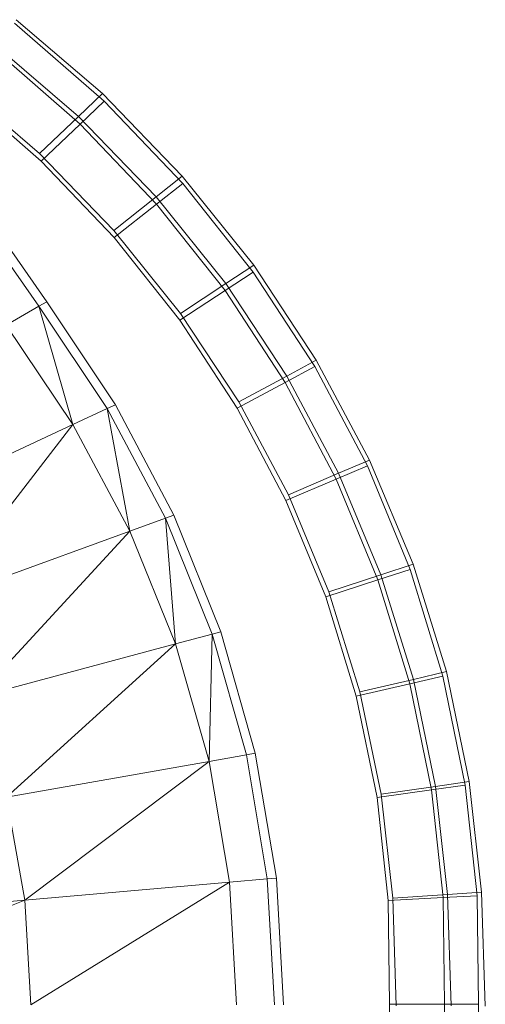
# Model space of a CAD drawing. Header units: metres. Extents: x 391.1 to 427.5, y 12.8 to 28.4.
# Tile 147 of 195: x 408.0435 to 408.1044, y 26.4527 to 26.5814. Entities that reach past the tile are written whole.
import ezdxf

# ---------------------------------------------------------------- set-up
doc = ezdxf.new("R2010")
doc.units = ezdxf.units.M
doc.layers.add('A-DETL-____-MBND', color=7, linetype='Continuous', lineweight=18)

# ---------------------------------------------------------------- blocks, each defined once
blk = doc.blocks.new('Family - Inodor PA-152192-03_ELEC_P0A')
at = {"layer": 'A-DETL-____-MBND', "color": 253, "true_color": 0xaaaaaa}
for p, q in [((0.66592, 0.32822), (0.67764, 0.318)), ((0.66592, 0.32822), (0.67764, 0.318)), ((0.6774, 0.31904), (0.66612, 0.32867)), ((0.6774, 0.31904), (0.66612, 0.32867)), ((0.66324, 0.32483), (0.67448, 0.31502)), ((0.66324, 0.32483), (0.67448, 0.31502)), ((0.67427, 0.31603), (0.66346, 0.32527)), ((0.67427, 0.31603), (0.66346, 0.32527)), ((0.66938, 0.31019), (0.6589, 0.31933)), ((0.66938, 0.31019), (0.6589, 0.31933)), ((0.66938, 0.31019), (0.6589, 0.31933)), ((0.6589, 0.31933), (0.66938, 0.31019)), ((0.6692, 0.31117), (0.65915, 0.31975)), ((0.6692, 0.31117), (0.65915, 0.31975)), ((0.67427, 0.31603), (0.6774, 0.31904)), ((0.6774, 0.31904), (0.67427, 0.31603)), ((0.67448, 0.31502), (0.67764, 0.318)), ((0.67764, 0.318), (0.67448, 0.31502)), ((0.68784, 0.30823), (0.6774, 0.31904)), ((0.68784, 0.30823), (0.6774, 0.31904)), ((0.67764, 0.318), (0.68792, 0.30725)), ((0.67764, 0.318), (0.68792, 0.30725)), ((0.6692, 0.31117), (0.67427, 0.31603)), ((0.67427, 0.31603), (0.6692, 0.31117)), ((0.68443, 0.30551), (0.67427, 0.31603)), ((0.68443, 0.30551), (0.67427, 0.31603)), ((0.66938, 0.31019), (0.67448, 0.31502)), ((0.67448, 0.31502), (0.66938, 0.31019)), ((0.67448, 0.31502), (0.68449, 0.30455)), ((0.67448, 0.31502), (0.68449, 0.30455)), ((0.6789, 0.30112), (0.6692, 0.31117)), ((0.6789, 0.30112), (0.6692, 0.31117)), ((0.67894, 0.30018), (0.66938, 0.31019)), ((0.67894, 0.30018), (0.66938, 0.31019)), ((0.67894, 0.30018), (0.66938, 0.31019)), ((0.66938, 0.31019), (0.67894, 0.30018)), ((0.68443, 0.30551), (0.68784, 0.30823)), ((0.68784, 0.30823), (0.68443, 0.30551)), ((0.69719, 0.29658), (0.68784, 0.30823)), ((0.69719, 0.29658), (0.68784, 0.30823)), ((0.68449, 0.30455), (0.68792, 0.30725)), ((0.68792, 0.30725), (0.68449, 0.30455)), ((0.68792, 0.30725), (0.69713, 0.29566)), ((0.68792, 0.30725), (0.69713, 0.29566)), ((0.6789, 0.30112), (0.68443, 0.30551)), ((0.68443, 0.30551), (0.6789, 0.30112)), ((0.69353, 0.29417), (0.68443, 0.30551)), ((0.69353, 0.29417), (0.68443, 0.30551)), ((0.6691, 0.29122), (0.65998, 0.30427)), ((0.66095, 0.30494), (0.67013, 0.29181)), ((0.67894, 0.30018), (0.68449, 0.30455)), ((0.68449, 0.30455), (0.67894, 0.30018)), ((0.68449, 0.30455), (0.69346, 0.29326)), ((0.68449, 0.30455), (0.69346, 0.29326)), ((0.6876, 0.29028), (0.6789, 0.30112)), ((0.6876, 0.29028), (0.6789, 0.30112)), ((0.68752, 0.28939), (0.67894, 0.30018)), ((0.68752, 0.28939), (0.67894, 0.30018)), ((0.68752, 0.28939), (0.67894, 0.30018)), ((0.67894, 0.30018), (0.68752, 0.28939)), ((0.69353, 0.29417), (0.69719, 0.29658)), ((0.69719, 0.29658), (0.69353, 0.29417)), ((0.70537, 0.28418), (0.69719, 0.29658)), ((0.70537, 0.28418), (0.69719, 0.29658)), ((0.69346, 0.29326), (0.69713, 0.29566)), ((0.69713, 0.29566), (0.69346, 0.29326)), ((0.69713, 0.29566), (0.70519, 0.28332)), ((0.69713, 0.29566), (0.70519, 0.28332)), ((0.6876, 0.29028), (0.69353, 0.29417)), ((0.69353, 0.29417), (0.6876, 0.29028)), ((0.7015, 0.28209), (0.69353, 0.29417)), ((0.7015, 0.28209), (0.69353, 0.29417)), ((0.68752, 0.28939), (0.69346, 0.29326)), ((0.69346, 0.29326), (0.68752, 0.28939)), ((0.69346, 0.29326), (0.70131, 0.28125)), ((0.69346, 0.29326), (0.70131, 0.28125)), ((0.6691, 0.29122), (0.66482, 0.28875)), ((0.67013, 0.29181), (0.6691, 0.29122)), ((0.67804, 0.27783), (0.6691, 0.29122)), ((0.6691, 0.29122), (0.67355, 0.27574)), ((0.67013, 0.29181), (0.67911, 0.27833)), ((0.69523, 0.27872), (0.6876, 0.29028)), ((0.69523, 0.27872), (0.6876, 0.29028)), ((0.67355, 0.27574), (0.66482, 0.28875)), ((0.69502, 0.27791), (0.68752, 0.28939)), ((0.69502, 0.27791), (0.68752, 0.28939)), ((0.69502, 0.27791), (0.68752, 0.28939)), ((0.68752, 0.28939), (0.69502, 0.27791)), ((0.70131, 0.28125), (0.70519, 0.28332)), ((0.70519, 0.28332), (0.70131, 0.28125)), ((0.7015, 0.28209), (0.70537, 0.28418)), ((0.70537, 0.28418), (0.7015, 0.28209)), ((0.70519, 0.28332), (0.71205, 0.27034)), ((0.70519, 0.28332), (0.71205, 0.27034)), ((0.71234, 0.27111), (0.70537, 0.28418)), ((0.71234, 0.27111), (0.70537, 0.28418)), ((0.69523, 0.27872), (0.7015, 0.28209)), ((0.7015, 0.28209), (0.69523, 0.27872)), ((0.70828, 0.26938), (0.7015, 0.28209)), ((0.70828, 0.26938), (0.7015, 0.28209)), ((0.69502, 0.27791), (0.70131, 0.28125)), ((0.70131, 0.28125), (0.69502, 0.27791)), ((0.70131, 0.28125), (0.70799, 0.26861)), ((0.70131, 0.28125), (0.70799, 0.26861)), ((0.67911, 0.27833), (0.67804, 0.27783)), ((0.67911, 0.27833), (0.68675, 0.2639)), ((0.70172, 0.26656), (0.69523, 0.27872)), ((0.70172, 0.26656), (0.69523, 0.27872)), ((0.67804, 0.27783), (0.67355, 0.27574)), ((0.68564, 0.2635), (0.67804, 0.27783)), ((0.67804, 0.27783), (0.68099, 0.2618)), ((0.70141, 0.26582), (0.69502, 0.27791)), ((0.70141, 0.26582), (0.69502, 0.27791)), ((0.70141, 0.26582), (0.69502, 0.27791)), ((0.69502, 0.27791), (0.70141, 0.26582)), ((0.67355, 0.27574), (0.64904, 0.26431)), ((0.67355, 0.27574), (0.65562, 0.25257)), ((0.68099, 0.2618), (0.67355, 0.27574)), ((0.70799, 0.26861), (0.71205, 0.27034)), ((0.71205, 0.27034), (0.70799, 0.26861)), ((0.70828, 0.26938), (0.71234, 0.27111)), ((0.71234, 0.27111), (0.70828, 0.26938)), ((0.71205, 0.27034), (0.71764, 0.25682)), ((0.71205, 0.27034), (0.71764, 0.25682)), ((0.71803, 0.2575), (0.71234, 0.27111)), ((0.71803, 0.2575), (0.71234, 0.27111)), ((0.70172, 0.26656), (0.70828, 0.26938)), ((0.70828, 0.26938), (0.70172, 0.26656)), ((0.71382, 0.25612), (0.70828, 0.26938)), ((0.71382, 0.25612), (0.70828, 0.26938)), ((0.70141, 0.26582), (0.70799, 0.26861)), ((0.70799, 0.26861), (0.70141, 0.26582)), ((0.70799, 0.26861), (0.71343, 0.25545)), ((0.70799, 0.26861), (0.71343, 0.25545)), ((0.70701, 0.25389), (0.70172, 0.26656)), ((0.70701, 0.25389), (0.70172, 0.26656)), ((0.70661, 0.25324), (0.70141, 0.26582)), ((0.70661, 0.25324), (0.70141, 0.26582)), ((0.70661, 0.25324), (0.70141, 0.26582)), ((0.70141, 0.26582), (0.70661, 0.25324)), ((0.68675, 0.2639), (0.68564, 0.2635)), ((0.68675, 0.2639), (0.69289, 0.24866)), ((0.68564, 0.2635), (0.68099, 0.2618)), ((0.69174, 0.24836), (0.68564, 0.2635)), ((0.68564, 0.2635), (0.68697, 0.24708)), ((0.68099, 0.2618), (0.65562, 0.25257)), ((0.68099, 0.2618), (0.66094, 0.2401)), ((0.68697, 0.24708), (0.68099, 0.2618)), ((0.71382, 0.25612), (0.71803, 0.2575)), ((0.71803, 0.2575), (0.71382, 0.25612)), ((0.72239, 0.24346), (0.71803, 0.2575)), ((0.72239, 0.24346), (0.71803, 0.2575)), ((0.70701, 0.25389), (0.71382, 0.25612)), ((0.71382, 0.25612), (0.70701, 0.25389)), ((0.71343, 0.25545), (0.71764, 0.25682)), ((0.71764, 0.25682), (0.71343, 0.25545)), ((0.71807, 0.24244), (0.71382, 0.25612)), ((0.71807, 0.24244), (0.71382, 0.25612)), ((0.71764, 0.25682), (0.72192, 0.24287)), ((0.71764, 0.25682), (0.72192, 0.24287)), ((0.70661, 0.25324), (0.71343, 0.25545)), ((0.71343, 0.25545), (0.70661, 0.25324)), ((0.71343, 0.25545), (0.7176, 0.24187)), ((0.71343, 0.25545), (0.7176, 0.24187)), ((0.71107, 0.24081), (0.70701, 0.25389)), ((0.71107, 0.24081), (0.70701, 0.25389)), ((0.7106, 0.24026), (0.70661, 0.25324)), ((0.7106, 0.24026), (0.70661, 0.25324)), ((0.7106, 0.24026), (0.70661, 0.25324)), ((0.70661, 0.25324), (0.7106, 0.24026)), ((0.69289, 0.24866), (0.69174, 0.24836)), ((0.69289, 0.24866), (0.6974, 0.23279)), ((0.69174, 0.24836), (0.68697, 0.24708)), ((0.69174, 0.24836), (0.69136, 0.23173)), ((0.69623, 0.23259), (0.69174, 0.24836)), ((0.68697, 0.24708), (0.66094, 0.2401)), ((0.68697, 0.24708), (0.66485, 0.22705)), ((0.69136, 0.23173), (0.68697, 0.24708)), ((0.71807, 0.24244), (0.72239, 0.24346)), ((0.72239, 0.24346), (0.71807, 0.24244)), ((0.72538, 0.22909), (0.72239, 0.24346)), ((0.72538, 0.22909), (0.72239, 0.24346)), ((0.71107, 0.24081), (0.71807, 0.24244)), ((0.71807, 0.24244), (0.71107, 0.24081)), ((0.7176, 0.24187), (0.72192, 0.24287)), ((0.72192, 0.24287), (0.7176, 0.24187)), ((0.72098, 0.22846), (0.71807, 0.24244)), ((0.72098, 0.22846), (0.71807, 0.24244)), ((0.72192, 0.24287), (0.72485, 0.22862)), ((0.72192, 0.24287), (0.72485, 0.22862)), ((0.7106, 0.24026), (0.7176, 0.24187)), ((0.7176, 0.24187), (0.7106, 0.24026)), ((0.71386, 0.22743), (0.71107, 0.24081)), ((0.71386, 0.22743), (0.71107, 0.24081)), ((0.7176, 0.24187), (0.72045, 0.22799)), ((0.7176, 0.24187), (0.72045, 0.22799)), ((0.71333, 0.22699), (0.7106, 0.24026)), ((0.71333, 0.22699), (0.7106, 0.24026)), ((0.71333, 0.22699), (0.7106, 0.24026)), ((0.7106, 0.24026), (0.71333, 0.22699)), ((0.69136, 0.23173), (0.66485, 0.22705)), ((0.69136, 0.23173), (0.66725, 0.21359)), ((0.69623, 0.23259), (0.69136, 0.23173)), ((0.69404, 0.21593), (0.69136, 0.23173)), ((0.6974, 0.23279), (0.69623, 0.23259)), ((0.69897, 0.21636), (0.69623, 0.23259)), ((0.6974, 0.23279), (0.70015, 0.21647)), ((0.72098, 0.22846), (0.72538, 0.22909)), ((0.72538, 0.22909), (0.72098, 0.22846)), ((0.72698, 0.21462), (0.72538, 0.22909)), ((0.72698, 0.21462), (0.72538, 0.22909)), ((0.71333, 0.22699), (0.72045, 0.22799)), ((0.72045, 0.22799), (0.71333, 0.22699)), ((0.71386, 0.22743), (0.72098, 0.22846)), ((0.72098, 0.22846), (0.71386, 0.22743)), ((0.72045, 0.22799), (0.72485, 0.22862)), ((0.72485, 0.22862), (0.72045, 0.22799)), ((0.72045, 0.22799), (0.72197, 0.21393)), ((0.72045, 0.22799), (0.72197, 0.21393)), ((0.72254, 0.21434), (0.72098, 0.22846)), ((0.72254, 0.21434), (0.72098, 0.22846)), ((0.72485, 0.22862), (0.72642, 0.21417)), ((0.72485, 0.22862), (0.72642, 0.21417)), ((0.66725, 0.21359), (0.66485, 0.22705)), ((0.71478, 0.21354), (0.71333, 0.22699)), ((0.71478, 0.21354), (0.71333, 0.22699)), ((0.71478, 0.21354), (0.71333, 0.22699)), ((0.71333, 0.22699), (0.71478, 0.21354)), ((0.71536, 0.21387), (0.71386, 0.22743)), ((0.71536, 0.21387), (0.71386, 0.22743)), ((0.69897, 0.21636), (0.69404, 0.21593)), ((0.70015, 0.21647), (0.69897, 0.21636)), ((0.69989, 0.19991), (0.69897, 0.21636)), ((0.70015, 0.21647), (0.70107, 0.19991)), ((0.69404, 0.21593), (0.66725, 0.21359)), ((0.69404, 0.21593), (0.66806, 0.19991)), ((0.69494, 0.19991), (0.69404, 0.21593)), ((0.71478, 0.21354), (0.72197, 0.21393)), ((0.72197, 0.21393), (0.71478, 0.21354)), ((0.71536, 0.21387), (0.72254, 0.21434)), ((0.72254, 0.21434), (0.71536, 0.21387)), ((0.71582, 0.19976), (0.71536, 0.21387)), ((0.71582, 0.19976), (0.71536, 0.21387)), ((0.72197, 0.21393), (0.72642, 0.21417)), ((0.72642, 0.21417), (0.72197, 0.21393)), ((0.72197, 0.21393), (0.72214, 0.19999)), ((0.72197, 0.21393), (0.72214, 0.19999)), ((0.72254, 0.21434), (0.72698, 0.21462)), ((0.72698, 0.21462), (0.72254, 0.21434)), ((0.72302, 0.19976), (0.72254, 0.21434)), ((0.72302, 0.19976), (0.72254, 0.21434)), ((0.72642, 0.21417), (0.72659, 0.19999)), ((0.72642, 0.21417), (0.72659, 0.19999)), ((0.72747, 0.19975), (0.72698, 0.21462)), ((0.72747, 0.19975), (0.72698, 0.21462)), ((0.66725, 0.21359), (0.63233, 0.21053)), ((0.66725, 0.21359), (0.63302, 0.19991)), ((0.66806, 0.19991), (0.66725, 0.21359)), ((0.71494, 0.19999), (0.71478, 0.21354)), ((0.71494, 0.19999), (0.71478, 0.21354)), ((0.71494, 0.19999), (0.71478, 0.21354)), ((0.71478, 0.21354), (0.71494, 0.19999)), ((0.71478, 0.18645), (0.71494, 0.19999)), ((0.71478, 0.18645), (0.71494, 0.19999)), ((0.71478, 0.18645), (0.71494, 0.19999)), ((0.71494, 0.19999), (0.71478, 0.18645)), ((0.71494, 0.19999), (0.72214, 0.19999)), ((0.72214, 0.19999), (0.71494, 0.19999)), ((0.72214, 0.19999), (0.72197, 0.18606)), ((0.72214, 0.19999), (0.72197, 0.18606)), ((0.72214, 0.19999), (0.72659, 0.19999)), ((0.72659, 0.19999), (0.72214, 0.19999)), ((0.72659, 0.19999), (0.72642, 0.18582)), ((0.72659, 0.19999), (0.72642, 0.18582))]:
    blk.add_line(p, q, dxfattribs=at)
blk = doc.blocks.new('LONDR55-XX_ZZ-ARQ-CAA-M3D-Londres55_ifc-1-03_ELEC_P0A')
at = {"layer": 'A-DETL-____-MBND', "color": 253, "lineweight": 18, "true_color": 0xaaaaaa}
blk.add_blockref('Family - Inodor PA-152192-03_ELEC_P0A', (407.37693, 26.25274), dxfattribs=at)

msp = doc.modelspace()

# ---------------------------------------------------------------- block references
at = {"lineweight": 5}
msp.add_blockref('LONDR55-XX_ZZ-ARQ-CAA-M3D-Londres55_ifc-1-03_ELEC_P0A', (0, 0), dxfattribs=at)

doc.saveas('drawing.dxf')
